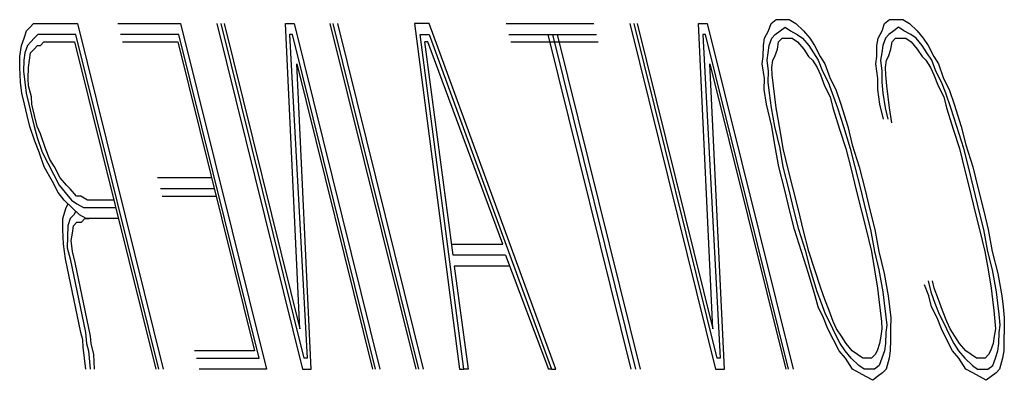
# Model space of a CAD drawing. Extents: x -169 to 6736, y -208 to 3022.
# Tile 255 of 256: x 1595.7492 to 1596.0098, y 983.4416 to 983.5372. Entities that reach past the tile are written whole.
import ezdxf

# ---------------------------------------------------------------- set-up
doc = ezdxf.new("R2010")
doc.units = 0
doc.header["$MEASUREMENT"] = 0
doc.layers.add('SPILL-BUCKET', color=1, linetype='CONTINUOUS')

msp = doc.modelspace()

# ---------------------------------------------------------------- linework, layer by layer
at = {"layer": 'SPILL-BUCKET', "color": 8, "linetype": 'Continuous'}
for p, q in [((1595.75199, 983.53522), (1595.75291, 983.53619)), ((1595.75291, 983.53619), (1595.75446, 983.53619)), ((1595.75446, 983.53619), (1595.75561, 983.53619)), ((1595.75561, 983.53619), (1595.7645, 983.53619)), ((1595.7645, 983.53619), (1595.78719, 983.44454)), ((1595.77522, 983.53619), (1595.79183, 983.53619)), ((1595.79183, 983.53619), (1595.81452, 983.44454)), ((1595.80139, 983.53619), (1595.82408, 983.44454)), ((1595.82451, 983.44747), (1595.80255, 983.53619)), ((1595.80332, 983.53619), (1595.82335, 983.45527)), ((1595.82335, 983.45527), (1595.81954, 983.53619)), ((1595.81954, 983.53619), (1595.82186, 983.53619)), ((1595.82186, 983.53619), (1595.84455, 983.44454)), ((1595.85411, 983.44454), (1595.83142, 983.53619)), ((1595.85488, 983.44454), (1595.83219, 983.53619)), ((1595.83335, 983.53619), (1595.85604, 983.44454)), ((1595.85759, 983.53619), (1595.85373, 983.53619)), ((1595.85373, 983.53619), (1595.8656, 983.44454)), ((1595.8911, 983.44454), (1595.85759, 983.53619)), ((1595.87797, 983.53619), (1595.90115, 983.53619)), ((1595.91071, 983.53619), (1595.9334, 983.44454)), ((1595.93383, 983.44747), (1595.91187, 983.53619)), ((1595.91264, 983.53619), (1595.93267, 983.45527)), ((1595.93267, 983.45527), (1595.92886, 983.53619)), ((1595.92886, 983.53619), (1595.93118, 983.53619)), ((1595.93118, 983.53619), (1595.95387, 983.44454)), ((1595.9474, 983.53424), (1595.94808, 983.53619)), ((1595.94808, 983.53619), (1595.94939, 983.53717)), ((1595.94939, 983.53717), (1595.95131, 983.53717)), ((1595.95131, 983.53717), (1595.95286, 983.53717)), ((1595.95286, 983.53717), (1595.95465, 983.53619)), ((1595.95465, 983.53619), (1595.95667, 983.53424)), ((1595.97744, 983.53424), (1595.97811, 983.53619)), ((1595.97811, 983.53619), (1595.97942, 983.53717)), ((1595.97942, 983.53717), (1595.98135, 983.53717)), ((1595.98135, 983.53717), (1595.9829, 983.53717)), ((1595.9829, 983.53717), (1595.98468, 983.53619)), ((1595.98468, 983.53619), (1595.98671, 983.53424)), ((1595.7504, 983.53229), (1595.75108, 983.53424)), ((1595.75108, 983.53424), (1595.75199, 983.53522)), ((1595.75402, 983.53327), (1595.7531, 983.53229)), ((1595.75518, 983.53327), (1595.75402, 983.53327)), ((1595.75634, 983.53327), (1595.75518, 983.53327)), ((1595.76406, 983.53327), (1595.75634, 983.53327)), ((1595.78603, 983.44454), (1595.76406, 983.53327)), ((1595.79139, 983.53327), (1595.77594, 983.53327)), ((1595.81263, 983.44747), (1595.79139, 983.53327)), ((1595.82143, 983.53327), (1595.82065, 983.53327)), ((1595.82065, 983.53327), (1595.82529, 983.44747)), ((1595.84339, 983.44454), (1595.82143, 983.53327)), ((1595.85523, 983.53327), (1595.85755, 983.53327)), ((1595.86676, 983.44454), (1595.85523, 983.53327)), ((1595.85755, 983.53327), (1595.88994, 983.44454)), ((1595.87869, 983.53327), (1595.90187, 983.53327)), ((1595.91109, 983.44454), (1595.88912, 983.53327)), ((1595.91225, 983.44454), (1595.89028, 983.53327)), ((1595.89144, 983.53327), (1595.9134, 983.44454)), ((1595.93075, 983.53327), (1595.92997, 983.53327)), ((1595.92997, 983.53327), (1595.9346, 983.44747)), ((1595.95271, 983.44454), (1595.93075, 983.53327)), ((1595.94634, 983.53229), (1595.9474, 983.53424)), ((1595.94827, 983.53229), (1595.94919, 983.53327)), ((1595.94919, 983.53327), (1595.95049, 983.53424)), ((1595.95049, 983.53424), (1595.9518, 983.53522)), ((1595.9518, 983.53522), (1595.9532, 983.53424)), ((1595.9532, 983.53424), (1595.95499, 983.53327)), ((1595.95499, 983.53327), (1595.95639, 983.53229)), ((1595.95667, 983.53424), (1595.95832, 983.53229)), ((1595.97637, 983.53229), (1595.97744, 983.53424)), ((1595.97922, 983.53327), (1595.97831, 983.53229)), ((1595.98053, 983.53424), (1595.97922, 983.53327)), ((1595.98183, 983.53522), (1595.98053, 983.53424)), ((1595.98323, 983.53424), (1595.98183, 983.53522)), ((1595.98502, 983.53327), (1595.98323, 983.53424)), ((1595.98642, 983.53229), (1595.98502, 983.53327)), ((1595.98671, 983.53424), (1595.98835, 983.53229)), ((1595.74929, 983.52742), (1595.74972, 983.53034)), ((1595.74972, 983.53034), (1595.7504, 983.53229)), ((1595.75127, 983.53034), (1595.75059, 983.52839)), ((1595.75218, 983.53132), (1595.75127, 983.53034)), ((1595.7531, 983.53229), (1595.75218, 983.53132)), ((1595.75306, 983.52937), (1595.75397, 983.53034)), ((1595.75397, 983.53034), (1595.75474, 983.53034)), ((1595.75474, 983.53034), (1595.75566, 983.53132)), ((1595.75566, 983.53132), (1595.75682, 983.53132)), ((1595.75682, 983.53132), (1595.76377, 983.53132)), ((1595.76377, 983.53132), (1595.78525, 983.44454)), ((1595.77642, 983.53132), (1595.7911, 983.53132)), ((1595.7911, 983.53132), (1595.81138, 983.44942)), ((1595.86391, 983.47477), (1595.85648, 983.53132)), ((1595.85725, 983.53132), (1595.85648, 983.53132)), ((1595.8771, 983.47769), (1595.85725, 983.53132)), ((1595.87918, 983.53132), (1595.90235, 983.53132)), ((1595.946, 983.52742), (1595.94605, 983.53034)), ((1595.94605, 983.53034), (1595.94634, 983.53229)), ((1595.94731, 983.52839), (1595.9476, 983.53034)), ((1595.9476, 983.53034), (1595.94827, 983.53229)), ((1595.94977, 983.52937), (1595.95006, 983.53132)), ((1595.95006, 983.53132), (1595.95098, 983.53229)), ((1595.95098, 983.53229), (1595.95252, 983.53229)), ((1595.95252, 983.53229), (1595.95368, 983.53229)), ((1595.95368, 983.53229), (1595.95508, 983.53132)), ((1595.95508, 983.53132), (1595.95672, 983.52937)), ((1595.95639, 983.53229), (1595.95803, 983.53034)), ((1595.95803, 983.53034), (1595.95928, 983.52839)), ((1595.95832, 983.53229), (1595.95957, 983.53034)), ((1595.95957, 983.53034), (1595.96107, 983.52742)), ((1595.97604, 983.52742), (1595.97609, 983.53034)), ((1595.97609, 983.53034), (1595.97637, 983.53229)), ((1595.97763, 983.53034), (1595.97734, 983.52839)), ((1595.97831, 983.53229), (1595.97763, 983.53034)), ((1595.9798, 983.52937), (1595.98009, 983.53132)), ((1595.98009, 983.53132), (1595.98101, 983.53229)), ((1595.98101, 983.53229), (1595.98255, 983.53229)), ((1595.98255, 983.53229), (1595.98371, 983.53229)), ((1595.98371, 983.53229), (1595.98512, 983.53132)), ((1595.98512, 983.53132), (1595.98676, 983.52937)), ((1595.98806, 983.53034), (1595.98642, 983.53229)), ((1595.98932, 983.52839), (1595.98806, 983.53034)), ((1595.98835, 983.53229), (1595.9896, 983.53034)), ((1595.9896, 983.53034), (1595.9911, 983.52742)), ((1595.75059, 983.52839), (1595.7503, 983.52644)), ((1595.75185, 983.52644), (1595.75214, 983.52839)), ((1595.75214, 983.52839), (1595.75306, 983.52937)), ((1595.94702, 983.52644), (1595.94731, 983.52839)), ((1595.94909, 983.52742), (1595.94977, 983.52937)), ((1595.95672, 983.52937), (1595.95798, 983.52742)), ((1595.95928, 983.52839), (1595.96054, 983.52644)), ((1595.97734, 983.52839), (1595.97705, 983.52644)), ((1595.97913, 983.52742), (1595.9798, 983.52937)), ((1595.98676, 983.52937), (1595.98801, 983.52742)), ((1595.99057, 983.52644), (1595.98932, 983.52839)), ((1595.74924, 983.52449), (1595.74929, 983.52742)), ((1595.7503, 983.52644), (1595.75025, 983.52352)), ((1595.75156, 983.52449), (1595.75185, 983.52644)), ((1595.82639, 983.44454), (1595.82259, 983.52547)), ((1595.82259, 983.52547), (1595.84262, 983.44454)), ((1595.93571, 983.44454), (1595.9319, 983.52547)), ((1595.9319, 983.52547), (1595.95194, 983.44454)), ((1595.94571, 983.52547), (1595.946, 983.52742)), ((1595.94629, 983.52157), (1595.94571, 983.52547)), ((1595.94736, 983.52352), (1595.94702, 983.52644)), ((1595.94827, 983.52449), (1595.94856, 983.52644)), ((1595.94856, 983.52644), (1595.94909, 983.52742)), ((1595.95798, 983.52742), (1595.95899, 983.52644)), ((1595.95899, 983.52644), (1595.96025, 983.52449)), ((1595.96054, 983.52644), (1595.96165, 983.52352)), ((1595.96107, 983.52742), (1595.96232, 983.52547)), ((1595.96232, 983.52547), (1595.96367, 983.52157)), ((1595.97575, 983.52547), (1595.97604, 983.52742)), ((1595.97633, 983.52157), (1595.97575, 983.52547)), ((1595.97705, 983.52644), (1595.97739, 983.52352)), ((1595.97831, 983.52449), (1595.9786, 983.52644)), ((1595.9786, 983.52644), (1595.97913, 983.52742)), ((1595.98801, 983.52742), (1595.98903, 983.52644)), ((1595.98903, 983.52644), (1595.99028, 983.52449)), ((1595.99168, 983.52352), (1595.99057, 983.52644)), ((1595.9911, 983.52742), (1595.99236, 983.52547)), ((1595.99236, 983.52547), (1595.99371, 983.52157)), ((1595.74943, 983.52059), (1595.74924, 983.52449)), ((1595.75025, 983.52352), (1595.75059, 983.52059)), ((1595.75151, 983.52157), (1595.75156, 983.52449)), ((1595.94731, 983.52059), (1595.94736, 983.52352)), ((1595.94837, 983.52254), (1595.94827, 983.52449)), ((1595.94871, 983.51962), (1595.94837, 983.52254)), ((1595.96025, 983.52449), (1595.96112, 983.52254)), ((1595.96112, 983.52254), (1595.96223, 983.51962)), ((1595.96165, 983.52352), (1595.96314, 983.52059)), ((1595.97739, 983.52352), (1595.97734, 983.52059)), ((1595.9784, 983.52254), (1595.97831, 983.52449)), ((1595.97874, 983.51962), (1595.9784, 983.52254)), ((1595.99028, 983.52449), (1595.99115, 983.52254)), ((1595.99115, 983.52254), (1595.99226, 983.51962)), ((1595.99318, 983.52059), (1595.99168, 983.52352)), ((1595.74977, 983.51767), (1595.74943, 983.52059)), ((1595.75059, 983.52059), (1595.75093, 983.51767)), ((1595.75161, 983.51962), (1595.75151, 983.52157)), ((1595.94624, 983.51864), (1595.94629, 983.52157)), ((1595.94764, 983.51767), (1595.94731, 983.52059)), ((1595.96314, 983.52059), (1595.96425, 983.51767)), ((1595.96367, 983.52157), (1595.96517, 983.51864)), ((1595.97628, 983.51864), (1595.97633, 983.52157)), ((1595.97734, 983.52059), (1595.97768, 983.51767)), ((1595.99429, 983.51767), (1595.99318, 983.52059)), ((1595.99371, 983.52157), (1595.99521, 983.51864)), ((1595.75049, 983.51474), (1595.74977, 983.51767)), ((1595.75093, 983.51767), (1595.75165, 983.51474)), ((1595.75233, 983.51669), (1595.75161, 983.51962)), ((1595.94682, 983.51474), (1595.94624, 983.51864)), ((1595.94822, 983.51377), (1595.94764, 983.51767)), ((1595.94904, 983.51669), (1595.94871, 983.51962)), ((1595.96223, 983.51962), (1595.96372, 983.51669)), ((1595.96425, 983.51767), (1595.96561, 983.51377)), ((1595.96517, 983.51864), (1595.96652, 983.51474)), ((1595.97686, 983.51474), (1595.97628, 983.51864)), ((1595.97768, 983.51767), (1595.97826, 983.51377)), ((1595.97908, 983.51669), (1595.97874, 983.51962)), ((1595.99226, 983.51962), (1595.99376, 983.51669)), ((1595.99564, 983.51377), (1595.99429, 983.51767)), ((1595.99521, 983.51864), (1595.99656, 983.51474)), ((1595.75122, 983.51182), (1595.75049, 983.51474)), ((1595.75165, 983.51474), (1595.75238, 983.51182)), ((1595.75243, 983.51474), (1595.75233, 983.51669)), ((1595.75315, 983.51182), (1595.75243, 983.51474)), ((1595.94827, 983.50889), (1595.94682, 983.51474)), ((1595.94938, 983.51377), (1595.94904, 983.51669)), ((1595.96372, 983.51669), (1595.96445, 983.51377)), ((1595.96652, 983.51474), (1595.96836, 983.50889)), ((1595.97782, 983.51084), (1595.97686, 983.51474)), ((1595.97942, 983.51377), (1595.97908, 983.51669)), ((1595.99376, 983.51669), (1595.99448, 983.51377)), ((1595.99656, 983.51474), (1595.99839, 983.50889)), ((1595.94904, 983.50889), (1595.94822, 983.51377)), ((1595.95044, 983.50792), (1595.94938, 983.51377)), ((1595.96445, 983.51377), (1595.96628, 983.50792)), ((1595.96561, 983.51377), (1595.9672, 983.50889)), ((1595.97826, 983.51377), (1595.97898, 983.51084)), ((1595.98, 983.50987), (1595.97942, 983.51377)), ((1595.99448, 983.51377), (1595.99632, 983.50792)), ((1595.99723, 983.50889), (1595.99564, 983.51377)), ((1595.75194, 983.50889), (1595.75122, 983.51182)), ((1595.75238, 983.51182), (1595.7531, 983.50889)), ((1595.75387, 983.50889), (1595.75315, 983.51182)), ((1595.75329, 983.50499), (1595.75194, 983.50889)), ((1595.7531, 983.50889), (1595.75383, 983.50597)), ((1595.75474, 983.50694), (1595.75387, 983.50889)), ((1595.75609, 983.50304), (1595.75474, 983.50694)), ((1595.94909, 983.50402), (1595.94827, 983.50889)), ((1595.95049, 983.50304), (1595.94904, 983.50889)), ((1595.95126, 983.50304), (1595.95044, 983.50792)), ((1595.96628, 983.50792), (1595.96787, 983.50304)), ((1595.9672, 983.50889), (1595.96903, 983.50304)), ((1595.96836, 983.50889), (1595.96957, 983.50402)), ((1595.99632, 983.50792), (1595.99791, 983.50304)), ((1595.99907, 983.50304), (1595.99723, 983.50889)), ((1595.99839, 983.50889), (1595.9996, 983.50402)), ((1595.75441, 983.50207), (1595.75329, 983.50499)), ((1595.75383, 983.50597), (1595.75518, 983.50207)), ((1595.75576, 983.49817), (1595.75441, 983.50207)), ((1595.75518, 983.50207), (1595.75667, 983.49914)), ((1595.75721, 983.50012), (1595.75609, 983.50304)), ((1595.95015, 983.49817), (1595.94909, 983.50402)), ((1595.95131, 983.49817), (1595.95049, 983.50304)), ((1595.95271, 983.49719), (1595.95126, 983.50304)), ((1595.96787, 983.50304), (1595.96932, 983.49719)), ((1595.96903, 983.50304), (1595.97024, 983.49817)), ((1595.96957, 983.50402), (1595.9714, 983.49817)), ((1595.99791, 983.50304), (1595.99936, 983.49719)), ((1596.00028, 983.49817), (1595.99907, 983.50304)), ((1595.9996, 983.50402), (1596.00143, 983.49817)), ((1595.75667, 983.49914), (1595.75817, 983.49622)), ((1595.75846, 983.49817), (1595.75721, 983.50012)), ((1595.75788, 983.49427), (1595.75576, 983.49817)), ((1595.75996, 983.49524), (1595.75846, 983.49817)), ((1595.9516, 983.49232), (1595.95015, 983.49817)), ((1595.95276, 983.49232), (1595.95131, 983.49817)), ((1595.95392, 983.49232), (1595.95271, 983.49719)), ((1595.96932, 983.49719), (1595.97053, 983.49232)), ((1595.97024, 983.49817), (1595.97169, 983.49232)), ((1595.9714, 983.49817), (1595.97285, 983.49232)), ((1595.99936, 983.49719), (1596.00056, 983.49232)), ((1596.00172, 983.49232), (1596.00028, 983.49817)), ((1596.00143, 983.49817), (1596.00288, 983.49232)), ((1595.75938, 983.49134), (1595.75788, 983.49427)), ((1595.75817, 983.49622), (1595.75967, 983.49329)), ((1595.7616, 983.49329), (1595.75996, 983.49524)), ((1595.80003, 983.49524), (1595.78574, 983.49524)), ((1595.76102, 983.48939), (1595.75938, 983.49134)), ((1595.75967, 983.49329), (1595.76131, 983.49134)), ((1595.76131, 983.49134), (1595.76295, 983.48939)), ((1595.76261, 983.49232), (1595.7616, 983.49329)), ((1595.76425, 983.49037), (1595.76261, 983.49232)), ((1595.80076, 983.49232), (1595.78647, 983.49232)), ((1595.95305, 983.48647), (1595.9516, 983.49232)), ((1595.95421, 983.48647), (1595.95276, 983.49232)), ((1595.95537, 983.48647), (1595.95392, 983.49232)), ((1595.97053, 983.49232), (1595.97198, 983.48647)), ((1595.97169, 983.49232), (1595.97314, 983.48647)), ((1595.97285, 983.49232), (1595.9743, 983.48647)), ((1596.00056, 983.49232), (1596.00201, 983.48647)), ((1596.00317, 983.48647), (1596.00172, 983.49232)), ((1596.00288, 983.49232), (1596.00433, 983.48647)), ((1595.76305, 983.48744), (1595.76102, 983.48939)), ((1595.76295, 983.48939), (1595.76435, 983.48841)), ((1595.76541, 983.49037), (1595.76425, 983.49037)), ((1595.7672, 983.48939), (1595.76541, 983.49037)), ((1595.77415, 983.48939), (1595.7672, 983.48939)), ((1595.78695, 983.49037), (1595.80124, 983.49037)), ((1595.76068, 983.48452), (1595.7615, 983.48744)), ((1595.7615, 983.48744), (1595.76203, 983.48841)), ((1595.76507, 983.48549), (1595.76305, 983.48744)), ((1595.76406, 983.48647), (1595.76353, 983.48549)), ((1595.76435, 983.48841), (1595.76614, 983.48744)), ((1595.76614, 983.48744), (1595.76768, 983.48744)), ((1595.76768, 983.48744), (1595.77464, 983.48744)), ((1595.95426, 983.48159), (1595.95305, 983.48647)), ((1595.95542, 983.48159), (1595.95421, 983.48647)), ((1595.95657, 983.48159), (1595.95537, 983.48647)), ((1595.97198, 983.48647), (1595.97319, 983.48159)), ((1595.97314, 983.48647), (1595.97435, 983.48159)), ((1595.9743, 983.48647), (1595.9755, 983.48159)), ((1596.00201, 983.48647), (1596.00322, 983.48159)), ((1596.00438, 983.48159), (1596.00317, 983.48647)), ((1596.00433, 983.48647), (1596.00554, 983.48159)), ((1595.76063, 983.48159), (1595.76068, 983.48452)), ((1595.76261, 983.48452), (1595.76194, 983.48257)), ((1595.76353, 983.48549), (1595.76261, 983.48452)), ((1595.76348, 983.48257), (1595.7644, 983.48354)), ((1595.7644, 983.48354), (1595.76556, 983.48354)), ((1595.76686, 983.48452), (1595.76507, 983.48549)), ((1595.76556, 983.48354), (1595.76647, 983.48452)), ((1595.76647, 983.48452), (1595.76763, 983.48452)), ((1595.76841, 983.48452), (1595.76686, 983.48452)), ((1595.77536, 983.48452), (1595.76841, 983.48452)), ((1595.76082, 983.47769), (1595.76063, 983.48159)), ((1595.76194, 983.48257), (1595.76189, 983.47964)), ((1595.7629, 983.47867), (1595.76319, 983.48062)), ((1595.76319, 983.48062), (1595.76348, 983.48257)), ((1595.95609, 983.47574), (1595.95426, 983.48159)), ((1595.95725, 983.47574), (1595.95542, 983.48159)), ((1595.95802, 983.47574), (1595.95657, 983.48159)), ((1595.97319, 983.48159), (1595.97463, 983.47574)), ((1595.97435, 983.48159), (1595.97541, 983.47574)), ((1595.9755, 983.48159), (1595.97657, 983.47574)), ((1596.00322, 983.48159), (1596.00467, 983.47574)), ((1596.00544, 983.47574), (1596.00438, 983.48159)), ((1596.00554, 983.48159), (1596.0066, 983.47574)), ((1595.76189, 983.47964), (1595.76184, 983.47672)), ((1595.76324, 983.47574), (1595.7629, 983.47867)), ((1595.7614, 983.47379), (1595.76082, 983.47769)), ((1595.76184, 983.47672), (1595.76256, 983.47379)), ((1595.76396, 983.47282), (1595.76324, 983.47574)), ((1595.86358, 983.47769), (1595.8771, 983.47769)), ((1595.95793, 983.46989), (1595.95609, 983.47574)), ((1595.95846, 983.47087), (1595.95725, 983.47574)), ((1595.95962, 983.47087), (1595.95802, 983.47574)), ((1595.97463, 983.47574), (1595.97545, 983.47087)), ((1595.97541, 983.47574), (1595.97661, 983.47087)), ((1595.97657, 983.47574), (1595.97801, 983.46989)), ((1596.00467, 983.47574), (1596.00549, 983.47087)), ((1596.00665, 983.47087), (1596.00544, 983.47574)), ((1596.0066, 983.47574), (1596.00805, 983.46989)), ((1595.76546, 983.45429), (1595.7614, 983.47379)), ((1595.76256, 983.47379), (1595.76662, 983.45429)), ((1595.76802, 983.45332), (1595.76396, 983.47282)), ((1595.87782, 983.47477), (1595.86391, 983.47477)), ((1595.87782, 983.47477), (1595.88917, 983.44454)), ((1595.87893, 983.47184), (1595.86425, 983.47184)), ((1595.86425, 983.47184), (1595.86792, 983.44454)), ((1595.96029, 983.46502), (1595.95846, 983.47087)), ((1595.96121, 983.46599), (1595.95962, 983.47087)), ((1595.97545, 983.47087), (1595.97627, 983.46599)), ((1595.97661, 983.47087), (1595.97767, 983.46502)), ((1596.00549, 983.47087), (1596.00631, 983.46599)), ((1596.00771, 983.46502), (1596.00665, 983.47087)), ((1595.95976, 983.46404), (1595.95793, 983.46989)), ((1595.97801, 983.46989), (1595.97908, 983.46404)), ((1595.9896, 983.46794), (1595.99033, 983.46502)), ((1595.99124, 983.46599), (1595.99076, 983.46794)), ((1596.00805, 983.46989), (1596.00911, 983.46404)), ((1595.9614, 983.46209), (1595.96029, 983.46502)), ((1595.96232, 983.46307), (1595.96121, 983.46599)), ((1595.97627, 983.46599), (1595.97661, 983.46307)), ((1595.97767, 983.46502), (1595.97801, 983.46209)), ((1595.98979, 983.46404), (1595.98868, 983.46696)), ((1595.99033, 983.46502), (1595.99144, 983.46209)), ((1595.99235, 983.46307), (1595.99124, 983.46599)), ((1596.00631, 983.46599), (1596.00665, 983.46307)), ((1596.00805, 983.46209), (1596.00771, 983.46502)), ((1595.96049, 983.46111), (1595.95976, 983.46404)), ((1595.96343, 983.46014), (1595.96232, 983.46307)), ((1595.97661, 983.46307), (1595.97695, 983.46014)), ((1595.97908, 983.46404), (1595.97941, 983.46111)), ((1595.99052, 983.46111), (1595.98979, 983.46404)), ((1595.99346, 983.46014), (1595.99235, 983.46307)), ((1596.00665, 983.46307), (1596.00699, 983.46014)), ((1596.00911, 983.46404), (1596.00945, 983.46111)), ((1595.96198, 983.45819), (1595.96049, 983.46111)), ((1595.96251, 983.45917), (1595.9614, 983.46209)), ((1595.96454, 983.45722), (1595.96343, 983.46014)), ((1595.97695, 983.46014), (1595.97729, 983.45722)), ((1595.97801, 983.46209), (1595.97835, 983.45917)), ((1595.97941, 983.46111), (1595.97975, 983.45819)), ((1595.99201, 983.45819), (1595.99052, 983.46111)), ((1595.99144, 983.46209), (1595.99255, 983.45917)), ((1595.99457, 983.45722), (1595.99346, 983.46014)), ((1596.00699, 983.46014), (1596.00732, 983.45722)), ((1596.00839, 983.45917), (1596.00805, 983.46209)), ((1596.00945, 983.46111), (1596.00979, 983.45819)), ((1595.96309, 983.45527), (1595.96198, 983.45819)), ((1595.96401, 983.45624), (1595.96251, 983.45917)), ((1595.96541, 983.45527), (1595.96454, 983.45722)), ((1595.97729, 983.45722), (1595.97738, 983.45527)), ((1595.97835, 983.45917), (1595.97869, 983.45624)), ((1595.97975, 983.45819), (1595.9797, 983.45527)), ((1595.99313, 983.45527), (1595.99201, 983.45819)), ((1595.99255, 983.45917), (1595.99404, 983.45624)), ((1595.99544, 983.45527), (1595.99457, 983.45722)), ((1596.00732, 983.45722), (1596.00742, 983.45527)), ((1596.00872, 983.45624), (1596.00839, 983.45917)), ((1596.00979, 983.45819), (1596.00974, 983.45527)), ((1595.96459, 983.45234), (1595.96309, 983.45527)), ((1595.96488, 983.45429), (1595.96401, 983.45624)), ((1595.96667, 983.45332), (1595.96541, 983.45527)), ((1595.97738, 983.45527), (1595.9771, 983.45332)), ((1595.97869, 983.45624), (1595.9784, 983.45429)), ((1595.9797, 983.45527), (1595.97965, 983.45234)), ((1595.99462, 983.45234), (1595.99313, 983.45527)), ((1595.99404, 983.45624), (1595.99491, 983.45429)), ((1595.9967, 983.45332), (1595.99544, 983.45527)), ((1596.00742, 983.45527), (1596.00713, 983.45332)), ((1596.00843, 983.45429), (1596.00872, 983.45624)), ((1596.00974, 983.45527), (1596.00969, 983.45234)), ((1595.76594, 983.45234), (1595.76546, 983.45429)), ((1595.76604, 983.45039), (1595.76594, 983.45234)), ((1595.76662, 983.45429), (1595.76696, 983.45137)), ((1595.76812, 983.45137), (1595.76802, 983.45332)), ((1595.96609, 983.44942), (1595.96459, 983.45234)), ((1595.96637, 983.45137), (1595.96488, 983.45429)), ((1595.96792, 983.45137), (1595.96667, 983.45332)), ((1595.9771, 983.45332), (1595.9768, 983.45137)), ((1595.9784, 983.45429), (1595.97835, 983.45137)), ((1595.97965, 983.45234), (1595.9796, 983.44942)), ((1595.99612, 983.44942), (1595.99462, 983.45234)), ((1595.99491, 983.45429), (1595.99641, 983.45137)), ((1595.99796, 983.45137), (1595.9967, 983.45332)), ((1596.00713, 983.45332), (1596.00684, 983.45137)), ((1596.00838, 983.45137), (1596.00843, 983.45429)), ((1596.00969, 983.45234), (1596.00964, 983.44942)), ((1595.76671, 983.44454), (1595.76604, 983.45039)), ((1595.76696, 983.45137), (1595.76744, 983.44942)), ((1595.76744, 983.44942), (1595.76787, 983.44454)), ((1595.76884, 983.44844), (1595.76812, 983.45137)), ((1595.81138, 983.44942), (1595.79554, 983.44942)), ((1595.96773, 983.44747), (1595.96609, 983.44942)), ((1595.96763, 983.44942), (1595.96637, 983.45137)), ((1595.96927, 983.44747), (1595.96763, 983.44942)), ((1595.96956, 983.44942), (1595.96792, 983.45137)), ((1595.97096, 983.44844), (1595.96956, 983.44942)), ((1595.97613, 983.44942), (1595.9756, 983.44844)), ((1595.9768, 983.45137), (1595.97613, 983.44942)), ((1595.97806, 983.44942), (1595.97738, 983.44747)), ((1595.97835, 983.45137), (1595.97806, 983.44942)), ((1595.9796, 983.44942), (1595.97932, 983.44747)), ((1595.99776, 983.44747), (1595.99612, 983.44942)), ((1595.99641, 983.45137), (1595.99766, 983.44942)), ((1595.99766, 983.44942), (1595.99931, 983.44747)), ((1595.9996, 983.44942), (1595.99796, 983.45137)), ((1596.001, 983.44844), (1595.9996, 983.44942)), ((1596.00616, 983.44942), (1596.00563, 983.44844)), ((1596.00684, 983.45137), (1596.00616, 983.44942)), ((1596.00742, 983.44747), (1596.00809, 983.44942)), ((1596.00809, 983.44942), (1596.00838, 983.45137)), ((1596.00964, 983.44942), (1596.00935, 983.44747)), ((1595.76903, 983.44454), (1595.76884, 983.44844)), ((1595.79602, 983.44747), (1595.81263, 983.44747)), ((1595.82529, 983.44747), (1595.82451, 983.44747)), ((1595.9346, 983.44747), (1595.93383, 983.44747)), ((1595.96961, 983.44454), (1595.96773, 983.44747)), ((1595.9713, 983.44551), (1595.96927, 983.44747)), ((1595.97236, 983.44747), (1595.97096, 983.44844)), ((1595.97352, 983.44747), (1595.97236, 983.44747)), ((1595.97468, 983.44747), (1595.97352, 983.44747)), ((1595.9756, 983.44844), (1595.97468, 983.44747)), ((1595.97738, 983.44747), (1595.97671, 983.44551)), ((1595.97932, 983.44747), (1595.9785, 983.44454)), ((1595.99964, 983.44454), (1595.99776, 983.44747)), ((1595.99931, 983.44747), (1596.00133, 983.44551)), ((1596.0024, 983.44747), (1596.001, 983.44844)), ((1596.00356, 983.44747), (1596.0024, 983.44747)), ((1596.00471, 983.44747), (1596.00356, 983.44747)), ((1596.00563, 983.44844), (1596.00471, 983.44747)), ((1596.00674, 983.44551), (1596.00742, 983.44747)), ((1596.00935, 983.44747), (1596.00853, 983.44454)), ((1595.81452, 983.44454), (1595.79675, 983.44454)), ((1595.82408, 983.44454), (1595.82639, 983.44454)), ((1595.8656, 983.44454), (1595.86676, 983.44454)), ((1595.86792, 983.44454), (1595.86676, 983.44454)), ((1595.88994, 983.44454), (1595.88917, 983.44454)), ((1595.88994, 983.44454), (1595.8911, 983.44454)), ((1595.9334, 983.44454), (1595.93571, 983.44454)), ((1595.9714, 983.44357), (1595.96961, 983.44454)), ((1595.9727, 983.44454), (1595.9713, 983.44551)), ((1595.97425, 983.44454), (1595.9727, 983.44454)), ((1595.9754, 983.44454), (1595.97425, 983.44454)), ((1595.97671, 983.44551), (1595.9754, 983.44454)), ((1595.9785, 983.44454), (1595.97758, 983.44357)), ((1596.00143, 983.44357), (1595.99964, 983.44454)), ((1596.00133, 983.44551), (1596.00273, 983.44454)), ((1596.00273, 983.44454), (1596.00428, 983.44454)), ((1596.00428, 983.44454), (1596.00544, 983.44454)), ((1596.00544, 983.44454), (1596.00674, 983.44551)), ((1596.00853, 983.44454), (1596.00761, 983.44357)), ((1595.97318, 983.44259), (1595.9714, 983.44357)), ((1595.97497, 983.44162), (1595.97318, 983.44259)), ((1595.97627, 983.44259), (1595.97497, 983.44162)), ((1595.97758, 983.44357), (1595.97627, 983.44259)), ((1596.00322, 983.44259), (1596.00143, 983.44357)), ((1596.005, 983.44162), (1596.00322, 983.44259)), ((1596.00631, 983.44259), (1596.005, 983.44162)), ((1596.00761, 983.44357), (1596.00631, 983.44259))]:
    msp.add_line(p, q, dxfattribs=at)

doc.saveas('drawing.dxf')
